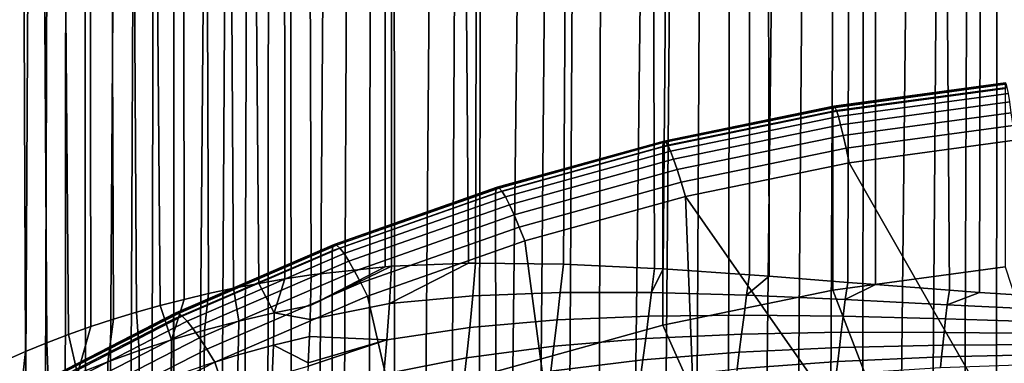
# Model space of a CAD drawing. Header units: metres. Extents: x -24 to 94, y -256 to 25.
# Tile 42 of 195: x -11.25 to -2.36, y -202.84 to -199.74. Entities that reach past the tile are written whole.
import ezdxf

# ---------------------------------------------------------------- set-up
doc = ezdxf.new("R2010")
doc.units = ezdxf.units.M
doc.layers.add('solid_10_061_003_XXX', color=7, linetype='CONTINUOUS')

msp = doc.modelspace()

# ---------------------------------------------------------------- linework, layer by layer
at = {"layer": 'solid_10_061_003_XXX'}
for points in [[(-1.91533, -202.246078, 317.680328), (-1.676839, -202.259628, 317.712769), (-1.186513, -109.883629, 293.007782), (-2.366064, -109.918877, 292.876251)], [(-4.483912, -202.057037, 317.066559), (-3.771774, -202.11235, 317.285156), (-3.531729, -109.977386, 292.657898), (-4.676669, -110.058823, 292.353973)], [(-3.771774, -202.11235, 317.285156), (-3.523555, -202.131882, 317.3526), (-3.531729, -109.977386, 292.657898)], [(-2.855454, -202.182907, 317.511749), (-2.582674, -202.202545, 317.567322), (-2.366064, -109.918877, 292.876251), (-3.531729, -109.977386, 292.657898)], [(-3.523555, -202.131882, 317.3526), (-2.855454, -202.182907, 317.511749), (-3.531729, -109.977386, 292.657898)], [(-2.582674, -202.202545, 317.567322), (-1.91533, -202.246078, 317.680328), (-2.366064, -109.918877, 292.876251)], [(-5.517728, -201.986069, 316.682465), (-5.439227, -201.990768, 316.714447), (-4.676669, -110.058823, 292.353973), (-5.794165, -110.162697, 291.966309)], [(-5.439227, -201.990768, 316.714447), (-4.660245, -202.043869, 317.006683), (-4.676669, -110.058823, 292.353973)], [(-4.660245, -202.043869, 317.006683), (-4.483912, -202.057037, 317.066559), (-4.676669, -110.058823, 292.353973)], [(-7.134616, -201.938538, 315.919891), (-6.341083, -201.94809, 316.319214), (-5.794165, -110.162697, 291.966309), (-6.877657, -110.288414, 291.497131)], [(-6.341083, -201.94809, 316.319214), (-5.517728, -201.986069, 316.682465), (-5.794165, -110.162697, 291.966309)], [(-7.198324, -201.939316, 315.885712), (-7.134616, -201.938538, 315.919891), (-6.877657, -110.288414, 291.497131), (-7.92079, -110.435226, 290.949219)], [(-8.61844, -202.043579, 315.039795), (-7.952033, -201.97139, 315.45697), (-7.92079, -110.435226, 290.949219), (-8.917439, -110.602272, 290.325806)], [(-7.952033, -201.97139, 315.45697), (-7.894641, -201.967285, 315.491211), (-7.92079, -110.435226, 290.949219)], [(-7.894641, -201.967285, 315.491211), (-7.198324, -201.939316, 315.885712), (-7.92079, -110.435226, 290.949219)], [(-8.856778, -202.080551, 314.881287), (-8.917439, -110.602272, 290.325806), (-9.861758, -110.788574, 289.630493), (-9.090772, -202.121292, 314.720154)], [(-8.856778, -202.080551, 314.881287), (-8.61844, -202.043579, 315.039795), (-8.917439, -110.602272, 290.325806)], [(-9.766545, -202.265854, 314.222382), (-9.861758, -110.788574, 289.630493), (-10.748204, -110.993042, 288.867432), (-9.983257, -202.321594, 314.05188)], [(-9.320354, -202.165726, 314.55661), (-9.090772, -202.121292, 314.720154), (-9.861758, -110.788574, 289.630493)], [(-9.54559, -202.213898, 314.390656), (-9.320354, -202.165726, 314.55661), (-9.861758, -110.788574, 289.630493)], [(-9.766545, -202.265854, 314.222382), (-9.54559, -202.213898, 314.390656), (-9.861758, -110.788574, 289.630493)], [(-10.608865, -202.511932, 313.526947), (-10.748204, -110.993042, 288.867432), (-11.571575, -111.21447, 288.041046), (-10.809453, -202.58316, 313.347565)], [(-10.195844, -202.38118, 313.87912), (-9.983257, -202.321594, 314.05188), (-10.748204, -110.993042, 288.867432)], [(-10.404325, -202.444595, 313.704163), (-10.195844, -202.38118, 313.87912), (-10.748204, -110.993042, 288.867432)], [(-10.608865, -202.511932, 313.526947), (-10.404325, -202.444595, 313.704163), (-10.748204, -110.993042, 288.867432)], [(-11.006259, -202.658386, 313.165863), (-10.809453, -202.58316, 313.347565), (-11.571575, -111.21447, 288.041046)], [(-11.199254, -202.737595, 312.981964), (-11.006259, -202.658386, 313.165863), (-11.571575, -111.21447, 288.041046)], [(-11.388619, -202.820892, 312.795715), (-11.199254, -202.737595, 312.981964), (-11.571575, -111.21447, 288.041046)], [(-11.216355, -206.912842, 291.931793), (-11.398841, -206.923096, 292.136078), (-11.571575, -116.552643, 268.118713), (-10.748204, -116.774071, 267.292328)], [(-11.031281, -206.905457, 291.732361), (-11.216355, -206.912842, 291.931793), (-10.748204, -116.774071, 267.292328)], [(-10.843446, -206.900894, 291.537445), (-11.031281, -206.905457, 291.732361), (-10.748204, -116.774071, 267.292328)], [(-10.652852, -206.899139, 291.347076), (-10.843446, -206.900894, 291.537445), (-10.748204, -116.774071, 267.292328)], [(-10.459333, -206.900116, 291.16098), (-10.652852, -206.899139, 291.347076), (-10.748204, -116.774071, 267.292328), (-9.861758, -116.978539, 266.529266)], [(-10.26285, -206.903839, 290.979156), (-10.459333, -206.900116, 291.16098), (-9.861758, -116.978539, 266.529266)], [(-10.063241, -206.910233, 290.801392), (-10.26285, -206.903839, 290.979156), (-9.861758, -116.978539, 266.529266)], [(-9.860415, -206.919296, 290.627655), (-10.063241, -206.910233, 290.801392), (-9.861758, -116.978539, 266.529266)], [(-9.654222, -206.931, 290.457855), (-9.860415, -206.919296, 290.627655), (-9.861758, -116.978539, 266.529266), (-8.917439, -117.164841, 265.833954)], [(-9.444504, -206.945282, 290.29184), (-9.654222, -206.931, 290.457855), (-8.917439, -117.164841, 265.833954)], [(-9.231124, -206.962143, 290.129608), (-9.444504, -206.945282, 290.29184), (-8.917439, -117.164841, 265.833954)], [(-9.013856, -206.981522, 289.971039), (-9.231124, -206.962143, 290.129608), (-8.917439, -117.164841, 265.833954)], [(-8.792577, -207.003418, 289.816162), (-9.013856, -206.981522, 289.971039), (-8.917439, -117.164841, 265.833954)], [(-8.566979, -207.027771, 289.664825), (-8.792577, -207.003418, 289.816162), (-8.917439, -117.164841, 265.833954), (-7.92079, -117.331886, 265.210541)], [(-8.336965, -207.05455, 289.517059), (-8.566979, -207.027771, 289.664825), (-7.92079, -117.331886, 265.210541)], [(-8.102144, -207.083694, 289.372833), (-8.336965, -207.05455, 289.517059), (-7.92079, -117.331886, 265.210541)], [(-7.862452, -207.115158, 289.232147), (-8.102144, -207.083694, 289.372833), (-7.92079, -117.331886, 265.210541)], [(-7.617439, -207.148865, 289.094971), (-7.862452, -207.115158, 289.232147), (-7.92079, -117.331886, 265.210541), (-6.877657, -117.478699, 264.662628)], [(-7.367083, -207.184723, 288.961487), (-7.617439, -207.148865, 289.094971), (-6.877657, -117.478699, 264.662628)], [(-7.110943, -207.222595, 288.831543), (-7.367083, -207.184723, 288.961487), (-6.877657, -117.478699, 264.662628)], [(-7.110943, -207.222595, 288.831543), (-6.877657, -117.478699, 264.662628), (-5.794164, -117.604416, 264.193451), (-6.849043, -207.262375, 288.705444)], [(-6.581095, -207.303802, 288.583221), (-6.849043, -207.262375, 288.705444), (-5.794164, -117.604416, 264.193451)], [(-6.307161, -207.346786, 288.465088), (-6.581095, -207.303802, 288.583221), (-5.794164, -117.604416, 264.193451)], [(-6.027401, -207.390808, 288.351257), (-6.307161, -207.346786, 288.465088), (-5.794164, -117.604416, 264.193451)], [(-6.027401, -207.390808, 288.351257), (-5.794164, -117.604416, 264.193451), (-4.676669, -117.70829, 263.805756), (-5.741868, -207.435806, 288.242004)], [(-5.451448, -207.480988, 288.137665), (-5.741868, -207.435806, 288.242004), (-4.676669, -117.70829, 263.805756)], [(-5.156158, -207.526321, 288.038483), (-5.451448, -207.480988, 288.137665), (-4.676669, -117.70829, 263.805756)], [(-4.857577, -207.57077, 287.944885), (-5.156158, -207.526321, 288.038483), (-4.676669, -117.70829, 263.805756)], [(-4.857577, -207.57077, 287.944885), (-4.676669, -117.70829, 263.805756), (-3.531729, -117.789726, 263.501862), (-4.555734, -207.61438, 287.856964)], [(-4.252516, -207.656036, 287.775116), (-4.555734, -207.61438, 287.856964), (-3.531729, -117.789726, 263.501862)], [(-3.94809, -207.695786, 287.69928), (-4.252516, -207.656036, 287.775116), (-3.531729, -117.789726, 263.501862)], [(-3.643697, -207.732788, 287.629608), (-3.94809, -207.695786, 287.69928), (-3.531729, -117.789726, 263.501862)], [(-3.643697, -207.732788, 287.629608), (-3.531729, -117.789726, 263.501862), (-2.366064, -117.848236, 263.283478), (-3.339641, -207.767014, 287.565979)], [(-3.036258, -207.797989, 287.50827), (-3.339641, -207.767014, 287.565979), (-2.366064, -117.848236, 263.283478)], [(-2.733891, -207.825668, 287.45639), (-3.036258, -207.797989, 287.50827), (-2.366064, -117.848236, 263.283478)], [(-2.432026, -207.849869, 287.410065), (-2.733891, -207.825668, 287.45639), (-2.366064, -117.848236, 263.283478)], [(-2.432026, -207.849869, 287.410065), (-2.366064, -117.848236, 263.283478), (-1.186513, -117.883476, 263.151947), (-2.130874, -207.870544, 287.369202)], [(-3.905059, -200.537048, 329.669861), (-2.350672, -200.326035, 329.613312), (-2.35189, -200.363144, 329.429993), (-3.907084, -200.574265, 329.486572)], [(-3.899007, -200.522583, 329.856445), (-2.347028, -200.31189, 329.799988), (-2.350672, -200.326035, 329.613312), (-3.905059, -200.537048, 329.669861)], [(-3.889023, -200.531158, 330.043213), (-2.341019, -200.321014, 329.986877), (-2.347028, -200.31189, 329.799988), (-3.899007, -200.522583, 329.856445)], [(-3.875262, -200.562637, 330.227264), (-2.332735, -200.353226, 330.171143), (-2.341019, -200.321014, 329.986877), (-3.889023, -200.531158, 330.043213)], [(-3.907084, -200.574265, 329.486572), (-2.35189, -200.363144, 329.429993), (-2.351865, -201.972443, 323.424011), (-3.907092, -202.183563, 323.480591)], [(-3.857939, -200.616531, 330.405731), (-2.322308, -200.408066, 330.349854), (-2.332735, -200.353226, 330.171143), (-3.875262, -200.562637, 330.227264)], [(-3.837324, -200.691986, 330.575836), (-2.309898, -200.484634, 330.520264), (-2.322308, -200.408066, 330.349854), (-3.857939, -200.616531, 330.405731)], [(-5.431991, -200.837326, 329.940765), (-3.899007, -200.522583, 329.856445), (-3.905059, -200.537048, 329.669861), (-5.440422, -200.85228, 329.754333)], [(-5.418081, -200.845093, 330.127319), (-3.889023, -200.531158, 330.043213), (-3.899007, -200.522583, 329.856445), (-5.431991, -200.837326, 329.940765)], [(-3.813736, -200.787842, 330.734924), (-2.295699, -200.581772, 330.679688), (-2.309898, -200.484634, 330.520264), (-3.837324, -200.691986, 330.575836)], [(-5.443243, -200.889664, 329.571075), (-3.907084, -200.574265, 329.486572), (-3.907092, -202.183563, 323.480591), (-5.443253, -202.498962, 323.565094)], [(-5.440422, -200.85228, 329.754333), (-3.905059, -200.537048, 329.669861), (-3.907084, -200.574265, 329.486572), (-5.443243, -200.889664, 329.571075)], [(-5.39891, -200.875458, 330.311066), (-3.875262, -200.562637, 330.227264), (-3.889023, -200.531158, 330.043213), (-5.418081, -200.845093, 330.127319)], [(-5.374775, -200.927948, 330.489166), (-3.857939, -200.616531, 330.405731), (-3.875262, -200.562637, 330.227264), (-5.39891, -200.875458, 330.311066)], [(-5.346054, -201.001755, 330.658813), (-3.837324, -200.691986, 330.575836), (-3.857939, -200.616531, 330.405731), (-5.374775, -200.927948, 330.489166)], [(-3.787546, -200.902603, 330.880524), (-2.279934, -200.697952, 330.825684), (-2.295699, -200.581772, 330.679688), (-3.813736, -200.787842, 330.734924)], [(-5.313193, -201.095703, 330.817413), (-3.813736, -200.787842, 330.734924), (-3.837324, -200.691986, 330.575836), (-5.346054, -201.001755, 330.658813)], [(-2.279934, -200.697952, 330.825684), (-3.787546, -200.902603, 330.880524), (-3.759375, -201.033371, 331.009369), (-2.262972, -200.830231, 330.954956)], [(-5.276705, -201.208359, 330.962433), (-3.787546, -200.902603, 330.880524), (-3.813736, -200.787842, 330.734924), (-5.313193, -201.095703, 330.817413)], [(-6.949279, -201.270187, 329.866302), (-5.440422, -200.85228, 329.754333), (-5.443243, -200.889664, 329.571075), (-6.952882, -201.307785, 329.683105)], [(-6.938509, -201.254593, 330.052582), (-5.431991, -200.837326, 329.940765), (-5.440422, -200.85228, 329.754333), (-6.949279, -201.270187, 329.866302)], [(-6.920742, -201.261292, 330.238831), (-5.418081, -200.845093, 330.127319), (-5.431991, -200.837326, 329.940765), (-6.938509, -201.254593, 330.052582)], [(-6.896254, -201.290192, 330.422211), (-5.39891, -200.875458, 330.311066), (-5.418081, -200.845093, 330.127319), (-6.920742, -201.261292, 330.238831)], [(-6.865427, -201.34082, 330.599792), (-5.374775, -200.927948, 330.489166), (-5.39891, -200.875458, 330.311066), (-6.896254, -201.290192, 330.422211)], [(-1.303025, -202.931793, 332.698914), (-2.262972, -200.830231, 330.954956), (-3.759375, -201.033371, 331.009369), (-2.599975, -203.060593, 332.733429)], [(-6.952882, -201.307785, 329.683105), (-5.443243, -200.889664, 329.571075), (-5.443253, -202.498962, 323.565094), (-6.95282, -202.917068, 323.677124)], [(-6.82874, -201.412415, 330.76886), (-5.346054, -201.001755, 330.658813), (-5.374775, -200.927948, 330.489166), (-6.865427, -201.34082, 330.599792)], [(-3.787546, -200.902603, 330.880524), (-5.276705, -201.208359, 330.962433), (-5.237462, -201.336838, 331.090698), (-3.759375, -201.033371, 331.009369)], [(-6.786765, -201.503845, 330.926758), (-5.313193, -201.095703, 330.817413), (-5.346054, -201.001755, 330.658813), (-6.82874, -201.412415, 330.76886)], [(-2.599975, -203.060593, 332.733429), (-3.759375, -201.033371, 331.009369), (-5.237462, -201.336838, 331.090698), (-3.884802, -203.274567, 332.790771)], [(-6.740157, -201.613693, 331.071045), (-5.276705, -201.208359, 330.962433), (-5.313193, -201.095703, 330.817413), (-6.786765, -201.503845, 330.926758)], [(-5.276705, -201.208359, 330.962433), (-6.740157, -201.613693, 331.071045), (-6.690034, -201.739166, 331.198486), (-5.237462, -201.336838, 331.090698)], [(-8.42428, -201.788757, 330.005249), (-6.949279, -201.270187, 329.866302), (-6.952882, -201.307785, 329.683105), (-8.428649, -201.82663, 329.822144)], [(-8.428649, -201.82663, 329.822144), (-6.952882, -201.307785, 329.683105), (-6.95282, -202.917068, 323.677124), (-8.428583, -203.435898, 323.816162)], [(-8.411224, -201.772354, 330.191315), (-6.938509, -201.254593, 330.052582), (-6.949279, -201.270187, 329.866302), (-8.42428, -201.788757, 330.005249)], [(-8.389687, -201.777725, 330.377228), (-6.920742, -201.261292, 330.238831), (-6.938509, -201.254593, 330.052582), (-8.411224, -201.772354, 330.191315)], [(-8.360001, -201.804794, 330.560089), (-6.896254, -201.290192, 330.422211), (-6.920742, -201.261292, 330.238831), (-8.389687, -201.777725, 330.377228)], [(-8.32263, -201.853134, 330.737061), (-6.865427, -201.34082, 330.599792), (-6.896254, -201.290192, 330.422211), (-8.360001, -201.804794, 330.560089)], [(-8.278156, -201.921982, 330.905396), (-6.82874, -201.412415, 330.76886), (-6.865427, -201.34082, 330.599792), (-8.32263, -201.853134, 330.737061)], [(-8.227272, -202.010284, 331.062469), (-6.786765, -201.503845, 330.926758), (-6.82874, -201.412415, 330.76886), (-8.278156, -201.921982, 330.905396)], [(-6.394213, -203.953705, 332.972748), (-5.151517, -203.572739, 332.870667), (-5.237462, -201.336838, 331.090698), (-6.690034, -201.739166, 331.198486)], [(-5.151517, -203.572739, 332.870667), (-3.884802, -203.274567, 332.790771), (-5.237462, -201.336838, 331.090698)], [(-8.170772, -202.116653, 331.205811), (-6.740157, -201.613693, 331.071045), (-6.786765, -201.503845, 330.926758), (-8.227272, -202.010284, 331.062469)], [(-6.740157, -201.613693, 331.071045), (-8.170772, -202.116653, 331.205811), (-8.110012, -202.238373, 331.332275), (-6.690034, -201.739166, 331.198486)], [(-9.842961, -202.388077, 330.356293), (-8.411224, -201.772354, 330.191315), (-8.42428, -201.788757, 330.005249), (-9.858238, -202.405441, 330.170502)], [(-9.817757, -202.391876, 330.541779), (-8.389687, -201.777725, 330.377228), (-8.411224, -201.772354, 330.191315), (-9.842961, -202.388077, 330.356293)], [(-7.607096, -204.41571, 333.096527), (-6.394213, -203.953705, 332.972748), (-6.690034, -201.739166, 331.198486), (-8.110012, -202.238373, 331.332275)], [(-9.863351, -202.443634, 329.987457), (-8.428649, -201.82663, 329.822144), (-8.428583, -203.435898, 323.816162), (-9.863387, -204.052948, 323.981506)], [(-9.858238, -202.405441, 330.170502), (-8.42428, -201.788757, 330.005249), (-8.428649, -201.82663, 329.822144), (-9.863351, -202.443634, 329.987457)], [(-9.783018, -202.416779, 330.72406), (-8.360001, -201.804794, 330.560089), (-8.389687, -201.777725, 330.377228), (-9.817757, -202.391876, 330.541779)], [(-9.739285, -202.462372, 330.90033), (-8.32263, -201.853134, 330.737061), (-8.360001, -201.804794, 330.560089), (-9.783018, -202.416779, 330.72406)], [(-9.687242, -202.527969, 331.06778), (-8.278156, -201.921982, 330.905396), (-8.32263, -201.853134, 330.737061), (-9.739285, -202.462372, 330.90033)], [(-9.627697, -202.612549, 331.223846), (-8.227272, -202.010284, 331.062469), (-8.278156, -201.921982, 330.905396), (-9.687242, -202.527969, 331.06778)], [(-7.159183, -202.234604, 316.002533), (-7.134616, -201.938538, 315.919891), (-7.198324, -201.939316, 315.885712), (-7.912533, -202.30455, 315.589966)], [(-7.912533, -202.30455, 315.589966), (-7.198324, -201.939316, 315.885712), (-7.894641, -201.967285, 315.491211)], [(-7.134616, -201.938538, 315.919891), (-7.159183, -202.234604, 316.002533), (-6.369486, -202.204163, 316.38858), (-6.341083, -201.94809, 316.319214)], [(-5.544741, -202.204865, 316.742188), (-5.517728, -201.986069, 316.682465), (-6.341083, -201.94809, 316.319214), (-6.369486, -202.204163, 316.38858)], [(-9.561579, -202.714783, 331.366089), (-8.170772, -202.116653, 331.205811), (-8.227272, -202.010284, 331.062469), (-9.627697, -202.612549, 331.223846)], [(-8.628364, -202.448959, 315.167389), (-7.912533, -202.30455, 315.589966), (-7.894641, -201.967285, 315.491211), (-8.624464, -202.322205, 315.122345)], [(-8.624464, -202.322205, 315.122345), (-7.894641, -201.967285, 315.491211), (-7.952033, -201.97139, 315.45697)], [(-8.624464, -202.322205, 315.122345), (-7.952033, -201.97139, 315.45697), (-8.61844, -202.043579, 315.039795)], [(-5.544741, -202.204865, 316.742188), (-5.439227, -201.990768, 316.714447), (-5.517728, -201.986069, 316.682465)], [(-4.68633, -202.228836, 317.057617), (-4.660245, -202.043869, 317.006683), (-5.439227, -201.990768, 316.714447), (-5.544741, -202.204865, 316.742188)], [(-3.907092, -202.183563, 323.480591), (-2.351865, -201.972443, 323.424011), (-1.42348, -204.801407, 324.182037), (-2.839267, -204.951889, 324.222351)], [(-8.170772, -202.116653, 331.205811), (-9.561579, -202.714783, 331.366089), (-9.490479, -202.832062, 331.491333), (-8.110012, -202.238373, 331.332275)], [(-8.952435, -202.388702, 314.907227), (-9.090772, -202.121292, 314.720154), (-9.320354, -202.165726, 314.55661), (-9.271394, -202.462463, 314.687866)], [(-8.952435, -202.388702, 314.907227), (-8.856778, -202.080551, 314.881287), (-9.090772, -202.121292, 314.720154)], [(-8.952435, -202.388702, 314.907227), (-8.624464, -202.322205, 315.122345), (-8.61844, -202.043579, 315.039795), (-8.856778, -202.080551, 314.881287)], [(-4.68633, -202.228836, 317.057617), (-4.483912, -202.057037, 317.066559), (-4.660245, -202.043869, 317.006683)], [(-3.796014, -202.26799, 317.328888), (-3.771774, -202.11235, 317.285156), (-4.483912, -202.057037, 317.066559), (-4.68633, -202.228836, 317.057617)], [(-3.796014, -202.26799, 317.328888), (-3.523555, -202.131882, 317.3526), (-3.771774, -202.11235, 317.285156)], [(-9.881868, -202.631638, 314.23822), (-9.581223, -202.543472, 314.464722), (-9.54559, -202.213898, 314.390656), (-9.766545, -202.265854, 314.222382)], [(-9.581223, -202.543472, 314.464722), (-9.271394, -202.462463, 314.687866), (-9.320354, -202.165726, 314.55661), (-9.54559, -202.213898, 314.390656)], [(-6.369486, -202.204163, 316.38858), (-7.159183, -202.234604, 316.002533), (-7.187109, -202.520828, 316.113525), (-6.398318, -202.451965, 316.483337)], [(-5.544741, -202.204865, 316.742188), (-6.369486, -202.204163, 316.38858), (-6.398318, -202.451965, 316.483337), (-5.571769, -202.416565, 316.823395)], [(-4.68633, -202.228836, 317.057617), (-5.544741, -202.204865, 316.742188), (-5.571769, -202.416565, 316.823395), (-4.709778, -202.407974, 317.127533)], [(-5.443253, -202.498962, 323.565094), (-3.907092, -202.183563, 323.480591), (-2.839267, -204.951889, 324.222351), (-4.23987, -205.201782, 324.289307)], [(-2.876385, -202.314606, 317.55014), (-2.855454, -202.182907, 317.511749), (-3.523555, -202.131882, 317.3526), (-3.796014, -202.26799, 317.328888)], [(-2.876385, -202.314606, 317.55014), (-2.582674, -202.202545, 317.567322), (-2.855454, -202.182907, 317.511749)], [(-1.931396, -202.360107, 317.715149), (-1.91533, -202.246078, 317.680328), (-2.582674, -202.202545, 317.567322), (-2.876385, -202.314606, 317.55014)], [(-9.881868, -202.631638, 314.23822), (-9.766545, -202.265854, 314.222382), (-9.983257, -202.321594, 314.05188)], [(-8.784512, -204.956589, 333.241455), (-7.607096, -204.41571, 333.096527), (-8.110012, -202.238373, 331.332275), (-9.490479, -202.832062, 331.491333)], [(-7.936059, -202.630325, 315.720673), (-7.912533, -202.30455, 315.589966), (-8.628364, -202.448959, 315.167389), (-8.633986, -202.599487, 315.227264)], [(-7.159183, -202.234604, 316.002533), (-7.912533, -202.30455, 315.589966), (-7.936059, -202.630325, 315.720673), (-7.187109, -202.520828, 316.113525)], [(-3.814908, -202.418732, 317.389374), (-3.796014, -202.26799, 317.328888), (-4.68633, -202.228836, 317.057617), (-4.709778, -202.407974, 317.127533)], [(-2.890445, -202.442139, 317.603027), (-2.876385, -202.314606, 317.55014), (-3.796014, -202.26799, 317.328888), (-3.814908, -202.418732, 317.389374)], [(-11.226744, -203.098785, 330.546722), (-9.842961, -202.388077, 330.356293), (-9.858238, -202.405441, 330.170502), (-11.244169, -203.117233, 330.361237)], [(-11.197996, -203.100754, 330.73172), (-9.817757, -202.391876, 330.541779), (-9.842961, -202.388077, 330.356293), (-11.226744, -203.098785, 330.546722)], [(-11.158374, -203.123138, 330.91333), (-9.783018, -202.416779, 330.72406), (-9.817757, -202.391876, 330.541779), (-11.197996, -203.100754, 330.73172)], [(-10.455488, -202.829056, 313.776764), (-10.173296, -202.726883, 314.008789), (-10.195844, -202.38118, 313.87912), (-10.404325, -202.444595, 313.704163)], [(-9.881868, -202.631638, 314.23822), (-9.983257, -202.321594, 314.05188), (-10.195844, -202.38118, 313.87912), (-10.173296, -202.726883, 314.008789)], [(-8.952435, -202.388702, 314.907227), (-9.271394, -202.462463, 314.687866), (-9.277366, -202.767639, 314.807404), (-8.960252, -202.679855, 315.019226)], [(-8.628364, -202.448959, 315.167389), (-8.952435, -202.388702, 314.907227), (-8.960252, -202.679855, 315.019226), (-8.633986, -202.599487, 315.227264)], [(-8.628364, -202.448959, 315.167389), (-8.624464, -202.322205, 315.122345), (-8.952435, -202.388702, 314.907227)], [(-1.940731, -202.470276, 317.76236), (-1.931396, -202.360107, 317.715149), (-2.876385, -202.314606, 317.55014), (-2.890445, -202.442139, 317.603027)], [(-11.250001, -203.155807, 330.178284), (-9.863351, -202.443634, 329.987457), (-9.863387, -204.052948, 323.981506), (-11.250053, -204.765137, 324.172333)], [(-11.244169, -203.117233, 330.361237), (-9.858238, -202.405441, 330.170502), (-9.863351, -202.443634, 329.987457), (-11.250001, -203.155807, 330.178284)], [(-11.108494, -203.165588, 331.088745), (-9.739285, -202.462372, 330.90033), (-9.783018, -202.416779, 330.72406), (-11.158374, -203.123138, 330.91333)], [(-11.049132, -203.227432, 331.255188), (-9.687242, -202.527969, 331.06778), (-9.739285, -202.462372, 330.90033), (-11.108494, -203.165588, 331.088745)], [(-10.728452, -202.938004, 313.542603), (-10.455488, -202.829056, 313.776764), (-10.404325, -202.444595, 313.704163), (-10.608865, -202.511932, 313.526947)], [(-9.271394, -202.462463, 314.687866), (-9.581223, -202.543472, 314.464722), (-9.585239, -202.862808, 314.592194), (-9.277366, -202.767639, 314.807404)], [(-6.398318, -202.451965, 316.483337), (-7.187109, -202.520828, 316.113525), (-7.216295, -202.794312, 316.252747), (-6.427085, -202.688965, 316.6026)], [(-5.571769, -202.416565, 316.823395), (-6.398318, -202.451965, 316.483337), (-6.427085, -202.688965, 316.6026), (-5.597949, -202.61911, 316.925537)], [(-4.709778, -202.407974, 317.127533), (-5.571769, -202.416565, 316.823395), (-5.597949, -202.61911, 316.925537), (-4.732012, -202.5793, 317.215179)], [(-3.832535, -202.562744, 317.464722), (-3.814908, -202.418732, 317.389374), (-4.709778, -202.407974, 317.127533), (-4.732012, -202.5793, 317.215179)], [(-2.903391, -202.563766, 317.668579), (-2.890445, -202.442139, 317.603027), (-3.814908, -202.418732, 317.389374), (-3.832535, -202.562744, 317.464722)], [(-1.949236, -202.575089, 317.820648), (-1.940731, -202.470276, 317.76236), (-2.890445, -202.442139, 317.603027), (-2.903391, -202.563766, 317.668579)], [(-10.981216, -203.307709, 331.410095), (-9.627697, -202.612549, 331.223846), (-9.687242, -202.527969, 331.06778), (-11.049132, -203.227432, 331.255188)], [(-10.728452, -202.938004, 313.542603), (-10.608865, -202.511932, 313.526947), (-10.809453, -202.58316, 313.347565)], [(-9.581223, -202.543472, 314.464722), (-9.881868, -202.631638, 314.23822), (-9.883852, -202.96524, 314.374084), (-9.585239, -202.862808, 314.592194)], [(-7.187109, -202.520828, 316.113525), (-7.936059, -202.630325, 315.720673), (-7.962811, -202.941132, 315.88327), (-7.216295, -202.794312, 316.252747)], [(-6.95282, -202.917068, 323.677124), (-5.443253, -202.498962, 323.565094), (-4.23987, -205.201782, 324.289307), (-5.617903, -205.549774, 324.382568)], [(-3.848717, -202.698608, 317.55426), (-3.832535, -202.562744, 317.464722), (-4.732012, -202.5793, 317.215179), (-4.752811, -202.741119, 317.319611)], [(-2.915091, -202.678253, 317.746155), (-2.903391, -202.563766, 317.668579), (-3.832535, -202.562744, 317.464722), (-3.848717, -202.698608, 317.55426)], [(-1.956823, -202.673431, 317.889404), (-1.949236, -202.575089, 317.820648), (-2.903391, -202.563766, 317.668579), (-2.915091, -202.678253, 317.746155)], [(-11.246846, -203.17543, 313.069122), (-10.99222, -203.053528, 313.30661), (-11.006259, -202.658386, 313.165863), (-11.199254, -202.737595, 312.981964)], [(-10.99222, -203.053528, 313.30661), (-10.728452, -202.938004, 313.542603), (-10.809453, -202.58316, 313.347565), (-11.006259, -202.658386, 313.165863)], [(-10.905804, -203.405167, 331.551056), (-9.561579, -202.714783, 331.366089), (-9.627697, -202.612549, 331.223846), (-10.981216, -203.307709, 331.410095)], [(-9.881868, -202.631638, 314.23822), (-10.173296, -202.726883, 314.008789), (-10.173206, -203.074844, 314.153412), (-9.883852, -202.96524, 314.374084)], [(-8.645244, -202.838272, 315.337311), (-8.633986, -202.599487, 315.227264), (-8.960252, -202.679855, 315.019226)], [(-7.962811, -202.941132, 315.88327), (-7.936059, -202.630325, 315.720673), (-8.646862, -202.868073, 315.352417), (-8.663019, -203.12648, 315.497101)], [(-7.936059, -202.630325, 315.720673), (-8.645244, -202.838272, 315.337311), (-8.646862, -202.868073, 315.352417)], [(-7.936059, -202.630325, 315.720673), (-8.633986, -202.599487, 315.227264), (-8.645244, -202.838272, 315.337311)], [(-5.597949, -202.61911, 316.925537), (-6.427085, -202.688965, 316.6026), (-6.4555, -202.912781, 316.745117), (-5.623018, -202.810486, 317.047546)], [(-4.732012, -202.5793, 317.215179), (-5.597949, -202.61911, 316.925537), (-5.623018, -202.810486, 317.047546), (-4.752811, -202.741119, 317.319611)], [(-11.492404, -203.303452, 312.830444), (-11.246846, -203.17543, 313.069122), (-11.199254, -202.737595, 312.981964), (-11.388619, -202.820892, 312.795715)], [(-9.561579, -202.714783, 331.366089), (-10.905804, -203.405167, 331.551056), (-10.824712, -203.517303, 331.674957), (-9.490479, -202.832062, 331.491333)], [(-10.173296, -202.726883, 314.008789), (-10.455488, -202.829056, 313.776764), (-10.453319, -203.191452, 313.930634), (-10.173206, -203.074844, 314.153412)], [(-8.960252, -202.679855, 315.019226), (-9.277366, -202.767639, 314.807404), (-9.288011, -203.063065, 314.949036), (-8.972054, -202.961792, 315.152405)], [(-8.645244, -202.838272, 315.337311), (-8.960252, -202.679855, 315.019226), (-8.972054, -202.961792, 315.152405), (-8.646862, -202.868073, 315.352417)], [(-6.427085, -202.688965, 316.6026), (-7.216295, -202.794312, 316.252747), (-7.246446, -203.052292, 316.418762), (-6.4555, -202.912781, 316.745117)], [(-4.752811, -202.741119, 317.319611), (-5.623018, -202.810486, 317.047546), (-5.646725, -202.988754, 317.188263), (-4.771966, -202.8918, 317.43985)], [(-3.863292, -202.824936, 317.657013), (-3.848717, -202.698608, 317.55426), (-4.752811, -202.741119, 317.319611), (-4.771966, -202.8918, 317.43985)], [(-2.925424, -202.784409, 317.83493), (-2.915091, -202.678253, 317.746155), (-3.848717, -202.698608, 317.55426), (-3.863292, -202.824936, 317.657013)], [(-1.963412, -202.764297, 317.967865), (-1.956823, -202.673431, 317.889404), (-2.915091, -202.678253, 317.746155), (-2.925424, -202.784409, 317.83493)], [(-9.92097, -205.573807, 333.40686), (-8.784512, -204.956589, 333.241455), (-9.490479, -202.832062, 331.491333), (-10.824712, -203.517303, 331.674957)], [(-10.455488, -202.829056, 313.776764), (-10.728452, -202.938004, 313.542603), (-10.724235, -203.314896, 313.706055), (-10.453319, -203.191452, 313.930634)], [(-9.277366, -202.767639, 314.807404), (-9.585239, -202.862808, 314.592194), (-9.594675, -203.171814, 314.742706), (-9.288011, -203.063065, 314.949036)], [(-7.216295, -202.794312, 316.252747), (-7.962811, -202.941132, 315.88327), (-7.99252, -203.233841, 316.076141), (-7.246446, -203.052292, 316.418762)], [(-5.623018, -202.810486, 317.047546), (-6.4555, -202.912781, 316.745117), (-6.483274, -203.12117, 316.909515), (-5.646725, -202.988754, 317.188263)], [(-3.876112, -202.940475, 317.772003), (-3.863292, -202.824936, 317.657013), (-4.771966, -202.8918, 317.43985), (-4.789286, -203.029846, 317.574646)], [(-2.934284, -202.881149, 317.934052), (-2.925424, -202.784409, 317.83493), (-3.863292, -202.824936, 317.657013), (-3.876112, -202.940475, 317.772003)], [(-1.968933, -202.846695, 318.055237), (-1.963412, -202.764297, 317.967865), (-2.925424, -202.784409, 317.83493), (-2.934284, -202.881149, 317.934052)]]:
    msp.add_3dface(points, dxfattribs=at)

doc.saveas('drawing.dxf')
